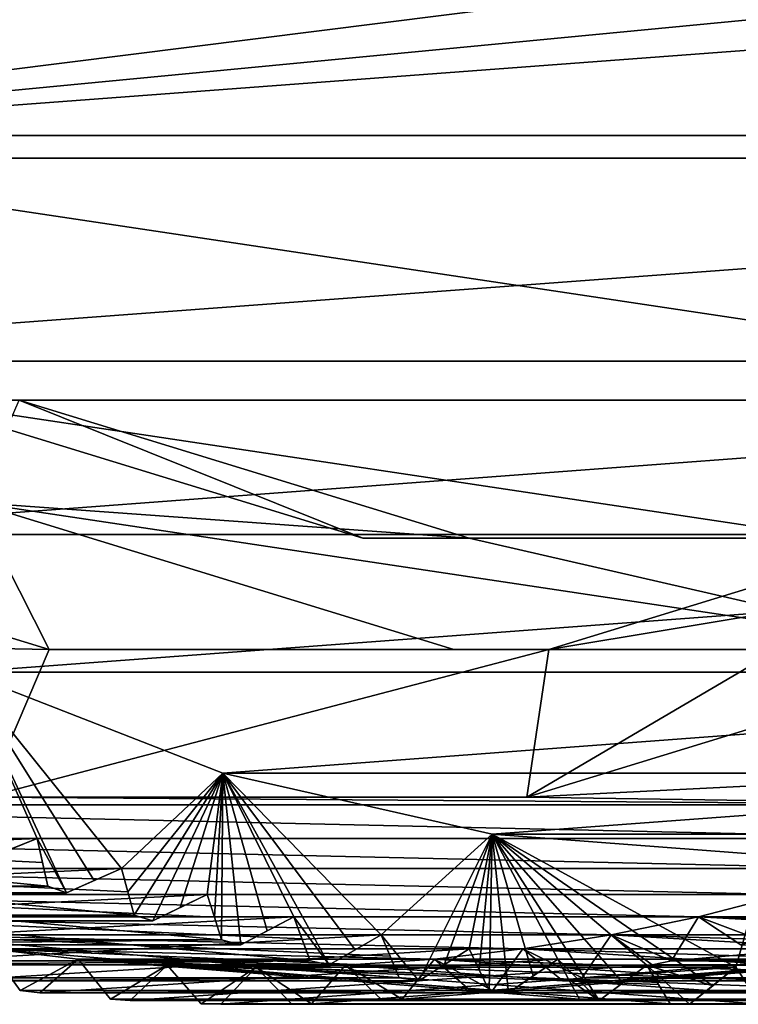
# Model space of a CAD drawing. Header units: millimetres. Extents: x -682 to 137, y -14 to 967.
# Tile 44 of 256: x -600.99 to -596.18, y -14.5 to -7.92. Entities that reach past the tile are written whole.
import ezdxf

# ---------------------------------------------------------------- set-up
doc = ezdxf.new("R2010")
doc.units = ezdxf.units.MM
doc.header["$LTSCALE"] = 65.185185
for name, color, linetype in [('4121', 7, 'CONTINUOUS'), ('4122', 7, 'CONTINUOUS'), ('4123', 7, 'CONTINUOUS'), ('4124', 7, 'CONTINUOUS'), ('4125', 7, 'CONTINUOUS'), ('4126', 7, 'CONTINUOUS'), ('4137', 7, 'CONTINUOUS'), ('4140', 7, 'CONTINUOUS'), ('4142', 7, 'CONTINUOUS'), ('4350', 7, 'CONTINUOUS'), ('4351', 7, 'CONTINUOUS'), ('4352', 7, 'CONTINUOUS'), ('4353', 7, 'CONTINUOUS'), ('4354', 7, 'CONTINUOUS'), ('4355', 7, 'CONTINUOUS'), ('4356', 7, 'CONTINUOUS'), ('4357', 7, 'CONTINUOUS'), ('4358', 7, 'CONTINUOUS'), ('4359', 7, 'CONTINUOUS'), ('4360', 7, 'CONTINUOUS'), ('4361', 7, 'CONTINUOUS'), ('4362', 7, 'CONTINUOUS'), ('4363', 7, 'CONTINUOUS'), ('4364', 7, 'CONTINUOUS'), ('4365', 7, 'CONTINUOUS'), ('4366', 7, 'CONTINUOUS'), ('4367', 7, 'CONTINUOUS'), ('4368', 7, 'CONTINUOUS'), ('4369', 7, 'CONTINUOUS'), ('4370', 7, 'CONTINUOUS'), ('4371', 7, 'CONTINUOUS'), ('4372', 7, 'CONTINUOUS'), ('4373', 7, 'CONTINUOUS'), ('4374', 7, 'CONTINUOUS'), ('4375', 7, 'CONTINUOUS'), ('4376', 7, 'CONTINUOUS'), ('4377', 7, 'CONTINUOUS')]:
    doc.layers.add(name, color=color, linetype=linetype)

msp = doc.modelspace()

# ---------------------------------------------------------------- linework, layer by layer
at = {"layer": '4121', "color": 7, "linetype": 'CONTINUOUS', "true_color": 0x191919}
for points in [[(-603.8106, -13.7523, -123.3273), (-600.7998, -13.7083, -112.7465), (-603.9349, -13.7083, -123.2903), (-603.8106, -13.7523, -123.3273)], [(-600.6756, -13.7523, -112.7835), (-600.7998, -13.7083, -112.7465), (-603.8106, -13.7523, -123.3273), (-600.6756, -13.7523, -112.7835)], [(-603.2315, -13.9397, -123.4995), (-600.2224, -13.9014, -112.9182), (-603.3574, -13.9014, -123.462), (-603.2315, -13.9397, -123.4995)], [(-600.0964, -13.9397, -112.9557), (-600.2224, -13.9014, -112.9182), (-603.2315, -13.9397, -123.4995), (-600.0964, -13.9397, -112.9557)], [(-602.645, -14.1006, -123.6739), (-599.6374, -14.068, -113.0922), (-602.7725, -14.068, -123.636), (-602.645, -14.1006, -123.6739)], [(-599.5099, -14.1006, -113.1301), (-599.6374, -14.068, -113.0922), (-602.645, -14.1006, -123.6739), (-599.5099, -14.1006, -113.1301)], [(-602.0524, -14.2346, -123.8501), (-599.046, -14.2079, -113.268), (-602.1811, -14.2079, -123.8118), (-602.0524, -14.2346, -123.8501)], [(-598.9173, -14.2346, -113.3063), (-599.046, -14.2079, -113.268), (-602.0524, -14.2346, -123.8501), (-598.9173, -14.2346, -113.3063)], [(-596.6295, -14.2079, -125.4625), (-593.6231, -14.2346, -114.8805), (-596.7582, -14.2346, -125.4242), (-596.6295, -14.2079, -125.4625)], [(-593.4944, -14.2079, -114.9187), (-593.6231, -14.2346, -114.8805), (-596.6295, -14.2079, -125.4625), (-593.4944, -14.2079, -114.9187)], [(-601.4547, -14.3415, -124.0278), (-598.4493, -14.3207, -113.4454), (-601.5844, -14.3207, -123.9892), (-601.4547, -14.3415, -124.0278)], [(-598.3196, -14.3415, -113.484), (-598.4493, -14.3207, -113.4454), (-601.4547, -14.3415, -124.0278), (-598.3196, -14.3415, -113.484)], [(-597.2261, -14.3207, -125.2851), (-594.2207, -14.3415, -114.7028), (-597.3558, -14.3415, -125.2465), (-597.2261, -14.3207, -125.2851)], [(-594.091, -14.3207, -114.7413), (-594.2207, -14.3415, -114.7028), (-597.2261, -14.3207, -125.2851), (-594.091, -14.3207, -114.7413)], [(-600.8531, -14.4211, -124.2067), (-597.8485, -14.4062, -113.6241), (-600.9836, -14.4062, -124.1679), (-600.8531, -14.4211, -124.2067)], [(-597.718, -14.4211, -113.6629), (-597.8485, -14.4062, -113.6241), (-600.8531, -14.4211, -124.2067), (-597.718, -14.4211, -113.6629)], [(-597.827, -14.4062, -125.1065), (-594.8223, -14.4211, -114.5239), (-597.9574, -14.4211, -125.0677), (-597.827, -14.4062, -125.1065)], [(-594.6919, -14.4062, -114.5627), (-594.8223, -14.4211, -114.5239), (-597.827, -14.4062, -125.1065), (-594.6919, -14.4062, -114.5627)], [(-597.1137, -14.4733, -113.8426), (-597.2446, -14.4643, -113.8036), (-600.3797, -14.4643, -124.3474), (-597.1137, -14.4733, -113.8426)], [(-600.2488, -14.4733, -124.3863), (-597.1137, -14.4733, -113.8426), (-600.3797, -14.4643, -124.3474), (-600.2488, -14.4733, -124.3863)], [(-598.4308, -14.4643, -124.9269), (-595.4266, -14.4733, -114.3442), (-598.5617, -14.4733, -124.888), (-598.4308, -14.4643, -124.9269)], [(-595.2957, -14.4643, -114.3831), (-595.4266, -14.4733, -114.3442), (-598.4308, -14.4643, -124.9269), (-595.2957, -14.4643, -114.3831)], [(-599.6429, -14.4979, -124.5665), (-596.639, -14.4949, -113.9837), (-599.774, -14.4949, -124.5275), (-599.6429, -14.4979, -124.5665)], [(-596.5078, -14.4979, -114.0227), (-596.639, -14.4949, -113.9837), (-599.6429, -14.4979, -124.5665), (-596.5078, -14.4979, -114.0227)], [(-599.0365, -14.4949, -124.7468), (-596.0326, -14.4979, -114.164), (-599.1677, -14.4979, -124.7078), (-599.0365, -14.4949, -124.7468)], [(-595.9014, -14.4949, -114.203), (-596.0326, -14.4979, -114.164), (-599.0365, -14.4949, -124.7468), (-595.9014, -14.4949, -114.203)]]:
    msp.add_3dface(points, dxfattribs=at)
at = {"layer": '4122', "color": 7, "linetype": 'CONTINUOUS', "true_color": 0x191919}
for points in [[(-597.597, -13.1136, -125.1748), (-594.1272, -12.0503, -126.2065), (-593.6327, -12.9149, -126.3536), (-597.597, -13.1136, -125.1748)], [(-594.1782, -13.1653, -126.1914), (-597.597, -13.1136, -125.1748), (-593.6327, -12.9149, -126.3536), (-594.1782, -13.1653, -126.1914)], [(-604.6323, -13.1653, -123.0829), (-601.2135, -13.1136, -124.0995), (-594.1782, -13.1653, -126.1914), (-604.6323, -13.1653, -123.0829)], [(-601.2135, -13.1136, -124.0995), (-597.597, -13.1136, -125.1748), (-594.1782, -13.1653, -126.1914), (-601.2135, -13.1136, -124.0995)], [(-594.7336, -13.3906, -126.0262), (-604.6323, -13.1653, -123.0829), (-594.1782, -13.1653, -126.1914), (-594.7336, -13.3906, -126.0262)], [(-604.0769, -13.3906, -123.2481), (-604.6323, -13.1653, -123.0829), (-594.7336, -13.3906, -126.0262), (-604.0769, -13.3906, -123.2481)], [(-595.2979, -13.5905, -125.8584), (-604.0769, -13.3906, -123.2481), (-594.7336, -13.3906, -126.0262), (-595.2979, -13.5905, -125.8584)], [(-603.5126, -13.5905, -123.4159), (-604.0769, -13.3906, -123.2481), (-595.2979, -13.5905, -125.8584), (-603.5126, -13.5905, -123.4159)], [(-595.8701, -13.7644, -125.6883), (-603.5126, -13.5905, -123.4159), (-595.2979, -13.5905, -125.8584), (-595.8701, -13.7644, -125.6883)], [(-602.9405, -13.7644, -123.586), (-603.5126, -13.5905, -123.4159), (-595.8701, -13.7644, -125.6883), (-602.9405, -13.7644, -123.586)], [(-596.4489, -13.9122, -125.5162), (-602.9405, -13.7644, -123.586), (-595.8701, -13.7644, -125.6883), (-596.4489, -13.9122, -125.5162)], [(-602.3616, -13.9122, -123.7581), (-602.9405, -13.7644, -123.586), (-596.4489, -13.9122, -125.5162), (-602.3616, -13.9122, -123.7581)], [(-596.0381, -14.068, -125.6384), (-596.4489, -13.9122, -125.5162), (-595.8701, -13.7644, -125.6883), (-596.0381, -14.068, -125.6384)], [(-597.0334, -14.0335, -125.3424), (-602.3616, -13.9122, -123.7581), (-596.4489, -13.9122, -125.5162), (-597.0334, -14.0335, -125.3424)], [(-601.7771, -14.0335, -123.9319), (-602.3616, -13.9122, -123.7581), (-597.0334, -14.0335, -125.3424), (-601.7771, -14.0335, -123.9319)], [(-596.6295, -14.2079, -125.4625), (-597.0334, -14.0335, -125.3424), (-596.4489, -13.9122, -125.5162), (-596.6295, -14.2079, -125.4625)], [(-596.0381, -14.068, -125.6384), (-596.1655, -14.1006, -125.6005), (-596.4489, -13.9122, -125.5162), (-596.0381, -14.068, -125.6384)], [(-597.6224, -14.1281, -125.1673), (-601.7771, -14.0335, -123.9319), (-597.0334, -14.0335, -125.3424), (-597.6224, -14.1281, -125.1673)], [(-601.1881, -14.1281, -124.107), (-601.7771, -14.0335, -123.9319), (-597.6224, -14.1281, -125.1673), (-601.1881, -14.1281, -124.107)], [(-597.2261, -14.3207, -125.2851), (-597.6224, -14.1281, -125.1673), (-597.0334, -14.0335, -125.3424), (-597.2261, -14.3207, -125.2851)], [(-596.6295, -14.2079, -125.4625), (-596.7582, -14.2346, -125.4242), (-597.0334, -14.0335, -125.3424), (-596.6295, -14.2079, -125.4625)], [(-598.2148, -14.1958, -124.9911), (-601.1881, -14.1281, -124.107), (-597.6224, -14.1281, -125.1673), (-598.2148, -14.1958, -124.9911)], [(-600.5957, -14.1958, -124.2832), (-601.1881, -14.1281, -124.107), (-598.2148, -14.1958, -124.9911), (-600.5957, -14.1958, -124.2832)], [(-600.9836, -14.4062, -124.1679), (-601.1881, -14.1281, -124.107), (-600.5957, -14.1958, -124.2832), (-600.9836, -14.4062, -124.1679)], [(-597.827, -14.4062, -125.1065), (-598.2148, -14.1958, -124.9911), (-597.6224, -14.1281, -125.1673), (-597.827, -14.4062, -125.1065)], [(-597.2261, -14.3207, -125.2851), (-597.3558, -14.3415, -125.2465), (-597.6224, -14.1281, -125.1673), (-597.2261, -14.3207, -125.2851)], [(-600.8531, -14.4211, -124.2067), (-600.9836, -14.4062, -124.1679), (-600.5957, -14.1958, -124.2832), (-600.8531, -14.4211, -124.2067)], [(-598.8095, -14.2364, -124.8143), (-600.5957, -14.1958, -124.2832), (-598.2148, -14.1958, -124.9911), (-598.8095, -14.2364, -124.8143)], [(-600.0011, -14.2364, -124.46), (-600.5957, -14.1958, -124.2832), (-598.8095, -14.2364, -124.8143), (-600.0011, -14.2364, -124.46)], [(-600.3797, -14.4643, -124.3474), (-600.5957, -14.1958, -124.2832), (-600.0011, -14.2364, -124.46), (-600.3797, -14.4643, -124.3474)], [(-598.4308, -14.4643, -124.9269), (-598.8095, -14.2364, -124.8143), (-598.2148, -14.1958, -124.9911), (-598.4308, -14.4643, -124.9269)], [(-597.827, -14.4062, -125.1065), (-597.9574, -14.4211, -125.0677), (-598.2148, -14.1958, -124.9911), (-597.827, -14.4062, -125.1065)], [(-600.2488, -14.4733, -124.3863), (-600.3797, -14.4643, -124.3474), (-600.0011, -14.2364, -124.46), (-600.2488, -14.4733, -124.3863)], [(-599.4053, -14.25, -124.6372), (-600.0011, -14.2364, -124.46), (-598.8095, -14.2364, -124.8143), (-599.4053, -14.25, -124.6372)], [(-599.774, -14.4949, -124.5275), (-600.0011, -14.2364, -124.46), (-599.4053, -14.25, -124.6372), (-599.774, -14.4949, -124.5275)], [(-599.6429, -14.4979, -124.5665), (-599.774, -14.4949, -124.5275), (-599.4053, -14.25, -124.6372), (-599.6429, -14.4979, -124.5665)], [(-599.0365, -14.4949, -124.7468), (-599.4053, -14.25, -124.6372), (-598.8095, -14.2364, -124.8143), (-599.0365, -14.4949, -124.7468)], [(-599.0365, -14.4949, -124.7468), (-599.1677, -14.4979, -124.7078), (-599.4053, -14.25, -124.6372), (-599.0365, -14.4949, -124.7468)], [(-598.4308, -14.4643, -124.9269), (-598.5617, -14.4733, -124.888), (-598.8095, -14.2364, -124.8143), (-598.4308, -14.4643, -124.9269)]]:
    msp.add_3dface(points, dxfattribs=at)
at = {"layer": '4123', "color": 7, "linetype": 'CONTINUOUS', "true_color": 0x191919}
for points in [[(-603.9984, -11.1428, -122.2282), (-601.2905, -11.143, -113.1223), (-600.7914, -12.1253, -123.1817), (-603.9984, -11.1428, -122.2282)], [(-601.2905, -11.143, -113.1223), (-598.0837, -12.1253, -114.0758), (-600.7914, -12.1253, -123.1817), (-601.2905, -11.143, -113.1223)], [(-597.4491, -12.1253, -124.1755), (-591.5349, -11.143, -116.023), (-594.2421, -11.1428, -125.1291), (-597.4491, -12.1253, -124.1755)], [(-594.7416, -12.1253, -115.0695), (-591.5349, -11.143, -116.023), (-597.4491, -12.1253, -124.1755), (-594.7416, -12.1253, -115.0695)], [(-600.7914, -12.1253, -123.1817), (-594.7416, -12.1253, -115.0695), (-597.4491, -12.1253, -124.1755), (-600.7914, -12.1253, -123.1817)], [(-598.0837, -12.1253, -114.0758), (-594.7416, -12.1253, -115.0695), (-600.7914, -12.1253, -123.1817), (-598.0837, -12.1253, -114.0758)]]:
    msp.add_3dface(points, dxfattribs=at)
at = {"layer": '4124', "color": 7, "linetype": 'CONTINUOUS', "true_color": 0x191919}
for points in [[(-597.9814, -11.3829, -114.1062), (-601.2905, -11.143, -113.1223), (-600.9918, -10.4608, -113.2111), (-597.9814, -11.3829, -114.1062)], [(-594.7416, -12.1253, -115.0695), (-601.2905, -11.143, -113.1223), (-597.9814, -11.3829, -114.1062), (-594.7416, -12.1253, -115.0695)], [(-594.7416, -12.1253, -115.0695), (-598.0837, -12.1253, -114.0758), (-601.2905, -11.143, -113.1223), (-594.7416, -12.1253, -115.0695)], [(-594.8439, -11.3829, -115.0391), (-594.7416, -12.1253, -115.0695), (-597.9814, -11.3829, -114.1062), (-594.8439, -11.3829, -115.0391)]]:
    msp.add_3dface(points, dxfattribs=at)
at = {"layer": '4125', "color": 7, "linetype": 'CONTINUOUS', "true_color": 0x191919}
for points in [[(-598.6939, -11.3829, -116.5025), (-600.9918, -10.4608, -113.2111), (-601.7043, -10.4608, -115.6074), (-598.6939, -11.3829, -116.5025)], [(-597.9814, -11.3829, -114.1062), (-600.9918, -10.4608, -113.2111), (-598.6939, -11.3829, -116.5025), (-597.9814, -11.3829, -114.1062)], [(-595.5565, -11.3829, -117.4354), (-597.9814, -11.3829, -114.1062), (-598.6939, -11.3829, -116.5025), (-595.5565, -11.3829, -117.4354)], [(-594.8439, -11.3829, -115.0391), (-597.9814, -11.3829, -114.1062), (-595.5565, -11.3829, -117.4354), (-594.8439, -11.3829, -115.0391)]]:
    msp.add_3dface(points, dxfattribs=at)
at = {"layer": '4126', "color": 7, "linetype": 'CONTINUOUS', "true_color": 0x191919}
for points in [[(-589.9066, -8.6911, -119.1153), (-604.3438, -8.6911, -114.8226), (-606.3984, -6.2174, -114.2117), (-589.9066, -8.6911, -119.1153)], [(-589.9066, -8.6911, -119.1153), (-606.3984, -6.2174, -114.2117), (-597.1252, -7, -116.969), (-589.9066, -8.6911, -119.1153)], [(-594.5609, -6.4676, -117.7314), (-589.9066, -8.6911, -119.1153), (-597.1252, -7, -116.969), (-594.5609, -6.4676, -117.7314)], [(-592.5461, -10.4608, -118.3305), (-601.7043, -10.4608, -115.6074), (-604.3438, -8.6911, -114.8226), (-592.5461, -10.4608, -118.3305)], [(-589.9066, -8.6911, -119.1153), (-592.5461, -10.4608, -118.3305), (-604.3438, -8.6911, -114.8226), (-589.9066, -8.6911, -119.1153)], [(-595.5565, -11.3829, -117.4354), (-598.6939, -11.3829, -116.5025), (-601.7043, -10.4608, -115.6074), (-595.5565, -11.3829, -117.4354)], [(-592.5461, -10.4608, -118.3305), (-595.5565, -11.3829, -117.4354), (-601.7043, -10.4608, -115.6074), (-592.5461, -10.4608, -118.3305)]]:
    msp.add_3dface(points, dxfattribs=at)
at = {"layer": '4137', "color": 7, "linetype": 'CONTINUOUS', "true_color": 0x191919}
for points in [[(-605.7625, -8.8418, -110.2277), (-597.3009, -7.7781, -112.7436), (-606.8733, -7.294, -109.8974), (-605.7625, -8.8418, -110.2277)], [(-585.097, -7.294, -116.3723), (-594.6695, -7.7781, -113.5261), (-605.7625, -8.8418, -110.2277), (-585.097, -7.294, -116.3723)], [(-586.2079, -8.8418, -116.042), (-585.097, -7.294, -116.3723), (-605.7625, -8.8418, -110.2277), (-586.2079, -8.8418, -116.042)], [(-594.6695, -7.7781, -113.5261), (-597.3009, -7.7781, -112.7436), (-605.7625, -8.8418, -110.2277), (-594.6695, -7.7781, -113.5261)], [(-604.462, -10.1988, -110.6144), (-586.2079, -8.8418, -116.042), (-605.7625, -8.8418, -110.2277), (-604.462, -10.1988, -110.6144)], [(-587.5084, -10.1988, -115.6554), (-586.2079, -8.8418, -116.042), (-604.462, -10.1988, -110.6144), (-587.5084, -10.1988, -115.6554)], [(-602.9785, -11.3581, -111.0555), (-587.5084, -10.1988, -115.6554), (-604.462, -10.1988, -110.6144), (-602.9785, -11.3581, -111.0555)], [(-588.9919, -11.3581, -115.2142), (-587.5084, -10.1988, -115.6554), (-602.9785, -11.3581, -111.0555), (-588.9919, -11.3581, -115.2142)], [(-601.363, -12.2775, -111.5358), (-588.9919, -11.3581, -115.2142), (-602.9785, -11.3581, -111.0555), (-601.363, -12.2775, -111.5358)], [(-590.6073, -12.2775, -114.7339), (-588.9919, -11.3581, -115.2142), (-601.363, -12.2775, -111.5358), (-590.6073, -12.2775, -114.7339)], [(-599.6287, -12.9536, -112.0515), (-590.6073, -12.2775, -114.7339), (-601.363, -12.2775, -111.5358), (-599.6287, -12.9536, -112.0515)], [(-592.3416, -12.9536, -114.2182), (-590.6073, -12.2775, -114.7339), (-599.6287, -12.9536, -112.0515), (-592.3416, -12.9536, -114.2182)], [(-597.8276, -13.361, -112.587), (-592.3416, -12.9536, -114.2182), (-599.6287, -12.9536, -112.0515), (-597.8276, -13.361, -112.587)], [(-594.1427, -13.361, -113.6827), (-592.3416, -12.9536, -114.2182), (-597.8276, -13.361, -112.587), (-594.1427, -13.361, -113.6827)], [(-595.9852, -13.5, -113.1349), (-594.1427, -13.361, -113.6827), (-597.8276, -13.361, -112.587), (-595.9852, -13.5, -113.1349)]]:
    msp.add_3dface(points, dxfattribs=at)
at = {"layer": '4140', "color": 7, "linetype": 'CONTINUOUS', "true_color": 0x191919}
for points in [[(-599.6287, -12.9536, -112.0515), (-601.363, -12.2775, -111.5358), (-600.3063, -13.5905, -112.6325), (-599.6287, -12.9536, -112.0515)], [(-601.363, -12.2775, -111.5358), (-600.6756, -13.7523, -112.7835), (-600.4903, -13.6712, -112.7073), (-601.363, -12.2775, -111.5358)], [(-600.6756, -13.7523, -112.7835), (-601.363, -12.2775, -111.5358), (-600.8706, -13.3906, -112.4647), (-600.6756, -13.7523, -112.7835)], [(-600.3063, -13.5905, -112.6325), (-601.363, -12.2775, -111.5358), (-600.4903, -13.6712, -112.7073), (-600.3063, -13.5905, -112.6325)], [(-600.8706, -13.3906, -112.4647), (-601.363, -12.2775, -111.5358), (-601.0579, -13.4645, -112.5385), (-600.8706, -13.3906, -112.4647)], [(-600.2643, -13.7456, -112.7745), (-599.6287, -12.9536, -112.0515), (-600.3063, -13.5905, -112.6325), (-600.2643, -13.7456, -112.7745)], [(-600.2224, -13.9014, -112.9182), (-599.6287, -12.9536, -112.0515), (-600.2643, -13.7456, -112.7745), (-600.2224, -13.9014, -112.9182)], [(-599.6287, -12.9536, -112.0515), (-600.2224, -13.9014, -112.9182), (-600.0964, -13.9397, -112.9557), (-599.6287, -12.9536, -112.0515)], [(-599.6287, -12.9536, -112.0515), (-600.0964, -13.9397, -112.9557), (-599.9147, -13.8519, -112.8785), (-599.6287, -12.9536, -112.0515)], [(-599.7341, -13.7644, -112.8026), (-599.6287, -12.9536, -112.0515), (-599.9147, -13.8519, -112.8785), (-599.7341, -13.7644, -112.8026)], [(-599.6857, -13.9159, -112.9466), (-599.6287, -12.9536, -112.0515), (-599.7341, -13.7644, -112.8026), (-599.6857, -13.9159, -112.9466)], [(-599.6374, -14.068, -113.0922), (-599.6287, -12.9536, -112.0515), (-599.6857, -13.9159, -112.9466), (-599.6374, -14.068, -113.0922)], [(-599.6287, -12.9536, -112.0515), (-599.6374, -14.068, -113.0922), (-599.5099, -14.1006, -113.1301), (-599.6287, -12.9536, -112.0515)], [(-597.8276, -13.361, -112.587), (-599.6287, -12.9536, -112.0515), (-598.5708, -14.0335, -113.1485), (-597.8276, -13.361, -112.587)], [(-599.6287, -12.9536, -112.0515), (-598.9173, -14.2346, -113.3063), (-598.7435, -14.1338, -113.2267), (-599.6287, -12.9536, -112.0515)], [(-598.9173, -14.2346, -113.3063), (-599.6287, -12.9536, -112.0515), (-599.1553, -13.9122, -112.9747), (-598.9173, -14.2346, -113.3063)], [(-599.6287, -12.9536, -112.0515), (-599.5099, -14.1006, -113.1301), (-599.332, -14.0062, -113.0517), (-599.6287, -12.9536, -112.0515)], [(-598.5708, -14.0335, -113.1485), (-599.6287, -12.9536, -112.0515), (-598.7435, -14.1338, -113.2267), (-598.5708, -14.0335, -113.1485)], [(-599.1553, -13.9122, -112.9747), (-599.6287, -12.9536, -112.0515), (-599.332, -14.0062, -113.0517), (-599.1553, -13.9122, -112.9747)], [(-600.7998, -13.7083, -112.7465), (-600.6756, -13.7523, -112.7835), (-600.8706, -13.3906, -112.4647), (-600.7998, -13.7083, -112.7465)], [(-600.8351, -13.5491, -112.6048), (-600.7998, -13.7083, -112.7465), (-600.8706, -13.3906, -112.4647), (-600.8351, -13.5491, -112.6048)], [(-598.3196, -14.3415, -113.484), (-597.8276, -13.361, -112.587), (-598.5708, -14.0335, -113.1485), (-598.3196, -14.3415, -113.484)], [(-597.8276, -13.361, -112.587), (-598.3196, -14.3415, -113.484), (-598.1502, -14.2345, -113.4031), (-597.8276, -13.361, -112.587)], [(-597.9818, -14.1281, -113.3236), (-597.8276, -13.361, -112.587), (-598.1502, -14.2345, -113.4031), (-597.9818, -14.1281, -113.3236)], [(-597.9151, -14.2668, -113.473), (-597.8276, -13.361, -112.587), (-597.9818, -14.1281, -113.3236), (-597.9151, -14.2668, -113.473)], [(-597.8485, -14.4062, -113.6241), (-597.8276, -13.361, -112.587), (-597.9151, -14.2668, -113.473), (-597.8485, -14.4062, -113.6241)], [(-597.8276, -13.361, -112.587), (-597.8485, -14.4062, -113.6241), (-597.718, -14.4211, -113.6629), (-597.8276, -13.361, -112.587)], [(-595.9852, -13.5, -113.1349), (-597.8276, -13.361, -112.587), (-596.1989, -14.25, -113.8538), (-595.9852, -13.5, -113.1349)], [(-597.1137, -14.4733, -113.8426), (-597.8276, -13.361, -112.587), (-597.3894, -14.1958, -113.4998), (-597.1137, -14.4733, -113.8426)], [(-597.8276, -13.361, -112.587), (-597.1137, -14.4733, -113.8426), (-596.9537, -14.3546, -113.7589), (-597.8276, -13.361, -112.587)], [(-597.8276, -13.361, -112.587), (-597.718, -14.4211, -113.6629), (-597.5532, -14.3082, -113.5806), (-597.8276, -13.361, -112.587)], [(-596.1989, -14.25, -113.8538), (-597.8276, -13.361, -112.587), (-596.3528, -14.3737, -113.9375), (-596.1989, -14.25, -113.8538)], [(-596.3528, -14.3737, -113.9375), (-597.8276, -13.361, -112.587), (-596.7947, -14.2364, -113.6766), (-596.3528, -14.3737, -113.9375)], [(-596.7947, -14.2364, -113.6766), (-597.8276, -13.361, -112.587), (-596.9537, -14.3546, -113.7589), (-596.7947, -14.2364, -113.6766)], [(-597.3894, -14.1958, -113.4998), (-597.8276, -13.361, -112.587), (-597.5532, -14.3082, -113.5806), (-597.3894, -14.1958, -113.4998)], [(-596.1158, -14.3737, -114.008), (-595.9852, -13.5, -113.1349), (-596.1989, -14.25, -113.8538), (-596.1158, -14.3737, -114.008)], [(-599.046, -14.2079, -113.268), (-598.9173, -14.2346, -113.3063), (-599.1553, -13.9122, -112.9747), (-599.046, -14.2079, -113.268)], [(-599.1006, -14.0597, -113.1205), (-599.046, -14.2079, -113.268), (-599.1553, -13.9122, -112.9747), (-599.1006, -14.0597, -113.1205)], [(-598.4493, -14.3207, -113.4454), (-598.3196, -14.3415, -113.484), (-598.5708, -14.0335, -113.1485), (-598.4493, -14.3207, -113.4454)], [(-598.51, -14.1768, -113.2961), (-598.4493, -14.3207, -113.4454), (-598.5708, -14.0335, -113.1485), (-598.51, -14.1768, -113.2961)], [(-597.317, -14.3297, -113.6509), (-597.1137, -14.4733, -113.8426), (-597.3894, -14.1958, -113.4998), (-597.317, -14.3297, -113.6509)], [(-596.639, -14.4949, -113.9837), (-596.5078, -14.4979, -114.0227), (-596.7947, -14.2364, -113.6766), (-596.639, -14.4949, -113.9837)], [(-596.7169, -14.3654, -113.8293), (-596.639, -14.4949, -113.9837), (-596.7947, -14.2364, -113.6766), (-596.7169, -14.3654, -113.8293)], [(-596.5078, -14.4979, -114.0227), (-596.3528, -14.3737, -113.9375), (-596.7947, -14.2364, -113.6766), (-596.5078, -14.4979, -114.0227)], [(-597.2446, -14.4643, -113.8036), (-597.1137, -14.4733, -113.8426), (-597.317, -14.3297, -113.6509), (-597.2446, -14.4643, -113.8036)]]:
    msp.add_3dface(points, dxfattribs=at)
at = {"layer": '4142', "color": 7, "linetype": 'CONTINUOUS', "true_color": 0x191919}
for points in [[(-604.6834, -12.0502, -123.0678), (-603.9984, -11.1428, -122.2282), (-600.7914, -12.1253, -123.1817), (-604.6834, -12.0502, -123.0678)], [(-597.597, -13.1136, -125.1748), (-597.4491, -12.1253, -124.1755), (-594.2421, -11.1428, -125.1291), (-597.597, -13.1136, -125.1748)], [(-594.1272, -12.0503, -126.2065), (-597.597, -13.1136, -125.1748), (-594.2421, -11.1428, -125.1291), (-594.1272, -12.0503, -126.2065)], [(-601.2135, -13.1136, -124.0995), (-604.6834, -12.0502, -123.0678), (-600.7914, -12.1253, -123.1817), (-601.2135, -13.1136, -124.0995)], [(-601.2135, -13.1136, -124.0995), (-600.7914, -12.1253, -123.1817), (-597.4491, -12.1253, -124.1755), (-601.2135, -13.1136, -124.0995)], [(-597.597, -13.1136, -125.1748), (-601.2135, -13.1136, -124.0995), (-597.4491, -12.1253, -124.1755), (-597.597, -13.1136, -125.1748)]]:
    msp.add_3dface(points, dxfattribs=at)
at = {"layer": '4350', "color": 7, "linetype": 'CONTINUOUS', "true_color": 0x191919}
for points in [[(-596.4489, -13.9122, -125.5162), (-593.1366, -14.0062, -114.8939), (-593.2426, -13.9122, -114.7328), (-596.4489, -13.9122, -125.5162)], [(-596.1655, -14.1006, -125.6005), (-593.0304, -14.1006, -115.0567), (-596.4489, -13.9122, -125.5162), (-596.1655, -14.1006, -125.6005)], [(-596.4489, -13.9122, -125.5162), (-593.0304, -14.1006, -115.0567), (-593.1366, -14.0062, -114.8939), (-596.4489, -13.9122, -125.5162)]]:
    msp.add_3dface(points, dxfattribs=at)
at = {"layer": '4351', "color": 7, "linetype": 'CONTINUOUS', "true_color": 0x191919}
for points in [[(-593.4944, -14.2079, -114.9187), (-596.6295, -14.2079, -125.4625), (-593.2426, -13.9122, -114.7328), (-593.4944, -14.2079, -114.9187)], [(-596.6295, -14.2079, -125.4625), (-596.4489, -13.9122, -125.5162), (-593.2426, -13.9122, -114.7328), (-596.6295, -14.2079, -125.4625)]]:
    msp.add_3dface(points, dxfattribs=at)
at = {"layer": '4352', "color": 7, "linetype": 'CONTINUOUS', "true_color": 0x191919}
for points in [[(-597.0334, -14.0335, -125.3424), (-593.7251, -14.1338, -114.7189), (-593.8271, -14.0335, -114.559), (-597.0334, -14.0335, -125.3424)], [(-596.7582, -14.2346, -125.4242), (-593.6231, -14.2346, -114.8805), (-597.0334, -14.0335, -125.3424), (-596.7582, -14.2346, -125.4242)], [(-597.0334, -14.0335, -125.3424), (-593.6231, -14.2346, -114.8805), (-593.7251, -14.1338, -114.7189), (-597.0334, -14.0335, -125.3424)]]:
    msp.add_3dface(points, dxfattribs=at)
at = {"layer": '4353', "color": 7, "linetype": 'CONTINUOUS', "true_color": 0x191919}
for points in [[(-594.091, -14.3207, -114.7413), (-597.2261, -14.3207, -125.2851), (-593.8271, -14.0335, -114.559), (-594.091, -14.3207, -114.7413)], [(-597.2261, -14.3207, -125.2851), (-597.0334, -14.0335, -125.3424), (-593.8271, -14.0335, -114.559), (-597.2261, -14.3207, -125.2851)]]:
    msp.add_3dface(points, dxfattribs=at)
at = {"layer": '4354', "color": 7, "linetype": 'CONTINUOUS', "true_color": 0x191919}
for points in [[(-597.6224, -14.1281, -125.1673), (-594.3185, -14.2346, -114.5424), (-594.4161, -14.1281, -114.3839), (-597.6224, -14.1281, -125.1673)], [(-597.3558, -14.3415, -125.2465), (-594.2207, -14.3415, -114.7028), (-597.6224, -14.1281, -125.1673), (-597.3558, -14.3415, -125.2465)], [(-597.6224, -14.1281, -125.1673), (-594.2207, -14.3415, -114.7028), (-594.3185, -14.2346, -114.5424), (-597.6224, -14.1281, -125.1673)]]:
    msp.add_3dface(points, dxfattribs=at)
at = {"layer": '4355', "color": 7, "linetype": 'CONTINUOUS', "true_color": 0x191919}
for points in [[(-594.6919, -14.4062, -114.5627), (-597.827, -14.4062, -125.1065), (-594.4161, -14.1281, -114.3839), (-594.6919, -14.4062, -114.5627)], [(-597.827, -14.4062, -125.1065), (-597.6224, -14.1281, -125.1673), (-594.4161, -14.1281, -114.3839), (-597.827, -14.4062, -125.1065)]]:
    msp.add_3dface(points, dxfattribs=at)
at = {"layer": '4356', "color": 7, "linetype": 'CONTINUOUS', "true_color": 0x191919}
for points in [[(-598.2148, -14.1958, -124.9911), (-594.9155, -14.3082, -114.3649), (-595.0085, -14.1958, -114.2077), (-598.2148, -14.1958, -124.9911)], [(-597.9574, -14.4211, -125.0677), (-594.8223, -14.4211, -114.5239), (-598.2148, -14.1958, -124.9911), (-597.9574, -14.4211, -125.0677)], [(-598.2148, -14.1958, -124.9911), (-594.8223, -14.4211, -114.5239), (-594.9155, -14.3082, -114.3649), (-598.2148, -14.1958, -124.9911)]]:
    msp.add_3dface(points, dxfattribs=at)
at = {"layer": '4357', "color": 7, "linetype": 'CONTINUOUS', "true_color": 0x191919}
for points in [[(-595.2957, -14.4643, -114.3831), (-598.4308, -14.4643, -124.9269), (-595.0085, -14.1958, -114.2077), (-595.2957, -14.4643, -114.3831)], [(-598.4308, -14.4643, -124.9269), (-598.2148, -14.1958, -124.9911), (-595.0085, -14.1958, -114.2077), (-598.4308, -14.4643, -124.9269)]]:
    msp.add_3dface(points, dxfattribs=at)
at = {"layer": '4358', "color": 7, "linetype": 'CONTINUOUS', "true_color": 0x191919}
for points in [[(-598.8095, -14.2364, -124.8143), (-595.5149, -14.3546, -114.1867), (-595.6031, -14.2364, -114.0309), (-598.8095, -14.2364, -124.8143)], [(-598.5617, -14.4733, -124.888), (-595.4266, -14.4733, -114.3442), (-598.8095, -14.2364, -124.8143), (-598.5617, -14.4733, -124.888)], [(-598.8095, -14.2364, -124.8143), (-595.4266, -14.4733, -114.3442), (-595.5149, -14.3546, -114.1867), (-598.8095, -14.2364, -124.8143)]]:
    msp.add_3dface(points, dxfattribs=at)
at = {"layer": '4359', "color": 7, "linetype": 'CONTINUOUS', "true_color": 0x191919}
for points in [[(-595.9014, -14.4949, -114.203), (-599.0365, -14.4949, -124.7468), (-595.6031, -14.2364, -114.0309), (-595.9014, -14.4949, -114.203)], [(-599.0365, -14.4949, -124.7468), (-598.8095, -14.2364, -124.8143), (-595.6031, -14.2364, -114.0309), (-599.0365, -14.4949, -124.7468)]]:
    msp.add_3dface(points, dxfattribs=at)
at = {"layer": '4360', "color": 7, "linetype": 'CONTINUOUS', "true_color": 0x191919}
for points in [[(-599.4053, -14.25, -124.6372), (-596.1158, -14.3737, -114.008), (-596.1989, -14.25, -113.8538), (-599.4053, -14.25, -124.6372)], [(-599.1677, -14.4979, -124.7078), (-596.0326, -14.4979, -114.164), (-599.4053, -14.25, -124.6372), (-599.1677, -14.4979, -124.7078)], [(-599.4053, -14.25, -124.6372), (-596.0326, -14.4979, -114.164), (-596.1158, -14.3737, -114.008), (-599.4053, -14.25, -124.6372)]]:
    msp.add_3dface(points, dxfattribs=at)
at = {"layer": '4361', "color": 7, "linetype": 'CONTINUOUS', "true_color": 0x191919}
for points in [[(-596.5078, -14.4979, -114.0227), (-599.6429, -14.4979, -124.5665), (-596.1989, -14.25, -113.8538), (-596.5078, -14.4979, -114.0227)], [(-599.6429, -14.4979, -124.5665), (-599.4053, -14.25, -124.6372), (-596.1989, -14.25, -113.8538), (-599.6429, -14.4979, -124.5665)], [(-596.5078, -14.4979, -114.0227), (-596.1989, -14.25, -113.8538), (-596.3528, -14.3737, -113.9375), (-596.5078, -14.4979, -114.0227)]]:
    msp.add_3dface(points, dxfattribs=at)
at = {"layer": '4362', "color": 7, "linetype": 'CONTINUOUS', "true_color": 0x191919}
for points in [[(-600.0011, -14.2364, -124.46), (-596.7169, -14.3654, -113.8293), (-596.7947, -14.2364, -113.6766), (-600.0011, -14.2364, -124.46)], [(-599.774, -14.4949, -124.5275), (-596.639, -14.4949, -113.9837), (-600.0011, -14.2364, -124.46), (-599.774, -14.4949, -124.5275)], [(-600.0011, -14.2364, -124.46), (-596.639, -14.4949, -113.9837), (-596.7169, -14.3654, -113.8293), (-600.0011, -14.2364, -124.46)]]:
    msp.add_3dface(points, dxfattribs=at)
at = {"layer": '4363', "color": 7, "linetype": 'CONTINUOUS', "true_color": 0x191919}
for points in [[(-597.1137, -14.4733, -113.8426), (-600.2488, -14.4733, -124.3863), (-596.7947, -14.2364, -113.6766), (-597.1137, -14.4733, -113.8426)], [(-600.2488, -14.4733, -124.3863), (-600.0011, -14.2364, -124.46), (-596.7947, -14.2364, -113.6766), (-600.2488, -14.4733, -124.3863)], [(-597.1137, -14.4733, -113.8426), (-596.7947, -14.2364, -113.6766), (-596.9537, -14.3546, -113.7589), (-597.1137, -14.4733, -113.8426)]]:
    msp.add_3dface(points, dxfattribs=at)
at = {"layer": '4364', "color": 7, "linetype": 'CONTINUOUS', "true_color": 0x191919}
for points in [[(-600.5957, -14.1958, -124.2832), (-597.317, -14.3297, -113.6509), (-597.3894, -14.1958, -113.4998), (-600.5957, -14.1958, -124.2832)], [(-600.3797, -14.4643, -124.3474), (-597.2446, -14.4643, -113.8036), (-600.5957, -14.1958, -124.2832), (-600.3797, -14.4643, -124.3474)], [(-600.5957, -14.1958, -124.2832), (-597.2446, -14.4643, -113.8036), (-597.317, -14.3297, -113.6509), (-600.5957, -14.1958, -124.2832)]]:
    msp.add_3dface(points, dxfattribs=at)
at = {"layer": '4365', "color": 7, "linetype": 'CONTINUOUS', "true_color": 0x191919}
for points in [[(-597.718, -14.4211, -113.6629), (-600.8531, -14.4211, -124.2067), (-597.3894, -14.1958, -113.4998), (-597.718, -14.4211, -113.6629)], [(-600.8531, -14.4211, -124.2067), (-600.5957, -14.1958, -124.2832), (-597.3894, -14.1958, -113.4998), (-600.8531, -14.4211, -124.2067)], [(-597.718, -14.4211, -113.6629), (-597.3894, -14.1958, -113.4998), (-597.5532, -14.3082, -113.5806), (-597.718, -14.4211, -113.6629)]]:
    msp.add_3dface(points, dxfattribs=at)
at = {"layer": '4366', "color": 7, "linetype": 'CONTINUOUS', "true_color": 0x191919}
for points in [[(-601.1881, -14.1281, -124.107), (-597.9151, -14.2668, -113.473), (-597.9818, -14.1281, -113.3236), (-601.1881, -14.1281, -124.107)], [(-600.9836, -14.4062, -124.1679), (-597.8485, -14.4062, -113.6241), (-601.1881, -14.1281, -124.107), (-600.9836, -14.4062, -124.1679)], [(-601.1881, -14.1281, -124.107), (-597.8485, -14.4062, -113.6241), (-597.9151, -14.2668, -113.473), (-601.1881, -14.1281, -124.107)]]:
    msp.add_3dface(points, dxfattribs=at)
at = {"layer": '4367', "color": 7, "linetype": 'CONTINUOUS', "true_color": 0x191919}
for points in [[(-598.3196, -14.3415, -113.484), (-601.4547, -14.3415, -124.0278), (-597.9818, -14.1281, -113.3236), (-598.3196, -14.3415, -113.484)], [(-601.4547, -14.3415, -124.0278), (-601.1881, -14.1281, -124.107), (-597.9818, -14.1281, -113.3236), (-601.4547, -14.3415, -124.0278)], [(-598.3196, -14.3415, -113.484), (-597.9818, -14.1281, -113.3236), (-598.1502, -14.2345, -113.4031), (-598.3196, -14.3415, -113.484)]]:
    msp.add_3dface(points, dxfattribs=at)
at = {"layer": '4368', "color": 7, "linetype": 'CONTINUOUS', "true_color": 0x191919}
for points in [[(-601.7771, -14.0335, -123.9319), (-598.51, -14.1768, -113.2961), (-598.5708, -14.0335, -113.1485), (-601.7771, -14.0335, -123.9319)], [(-601.5844, -14.3207, -123.9892), (-598.4493, -14.3207, -113.4454), (-601.7771, -14.0335, -123.9319), (-601.5844, -14.3207, -123.9892)], [(-601.7771, -14.0335, -123.9319), (-598.4493, -14.3207, -113.4454), (-598.51, -14.1768, -113.2961), (-601.7771, -14.0335, -123.9319)]]:
    msp.add_3dface(points, dxfattribs=at)
at = {"layer": '4369', "color": 7, "linetype": 'CONTINUOUS', "true_color": 0x191919}
for points in [[(-598.9173, -14.2346, -113.3063), (-602.0524, -14.2346, -123.8501), (-598.5708, -14.0335, -113.1485), (-598.9173, -14.2346, -113.3063)], [(-602.0524, -14.2346, -123.8501), (-601.7771, -14.0335, -123.9319), (-598.5708, -14.0335, -113.1485), (-602.0524, -14.2346, -123.8501)], [(-598.9173, -14.2346, -113.3063), (-598.5708, -14.0335, -113.1485), (-598.7435, -14.1338, -113.2267), (-598.9173, -14.2346, -113.3063)]]:
    msp.add_3dface(points, dxfattribs=at)
at = {"layer": '4370', "color": 7, "linetype": 'CONTINUOUS', "true_color": 0x191919}
for points in [[(-602.3616, -13.9122, -123.7581), (-599.1006, -14.0597, -113.1205), (-599.1553, -13.9122, -112.9747), (-602.3616, -13.9122, -123.7581)], [(-602.1811, -14.2079, -123.8118), (-599.046, -14.2079, -113.268), (-602.3616, -13.9122, -123.7581), (-602.1811, -14.2079, -123.8118)], [(-602.3616, -13.9122, -123.7581), (-599.046, -14.2079, -113.268), (-599.1006, -14.0597, -113.1205), (-602.3616, -13.9122, -123.7581)]]:
    msp.add_3dface(points, dxfattribs=at)
at = {"layer": '4371', "color": 7, "linetype": 'CONTINUOUS', "true_color": 0x191919}
for points in [[(-599.5099, -14.1006, -113.1301), (-602.645, -14.1006, -123.6739), (-599.1553, -13.9122, -112.9747), (-599.5099, -14.1006, -113.1301)], [(-602.645, -14.1006, -123.6739), (-602.3616, -13.9122, -123.7581), (-599.1553, -13.9122, -112.9747), (-602.645, -14.1006, -123.6739)], [(-599.5099, -14.1006, -113.1301), (-599.1553, -13.9122, -112.9747), (-599.332, -14.0062, -113.0517), (-599.5099, -14.1006, -113.1301)]]:
    msp.add_3dface(points, dxfattribs=at)
at = {"layer": '4372', "color": 7, "linetype": 'CONTINUOUS', "true_color": 0x191919}
for points in [[(-602.9405, -13.7644, -123.586), (-599.6857, -13.9159, -112.9466), (-599.7341, -13.7644, -112.8026), (-602.9405, -13.7644, -123.586)], [(-602.7725, -14.068, -123.636), (-599.6374, -14.068, -113.0922), (-602.9405, -13.7644, -123.586), (-602.7725, -14.068, -123.636)], [(-602.9405, -13.7644, -123.586), (-599.6374, -14.068, -113.0922), (-599.6857, -13.9159, -112.9466), (-602.9405, -13.7644, -123.586)]]:
    msp.add_3dface(points, dxfattribs=at)
at = {"layer": '4373', "color": 7, "linetype": 'CONTINUOUS', "true_color": 0x191919}
for points in [[(-600.0964, -13.9397, -112.9557), (-603.2315, -13.9397, -123.4995), (-599.7341, -13.7644, -112.8026), (-600.0964, -13.9397, -112.9557)], [(-603.2315, -13.9397, -123.4995), (-602.9405, -13.7644, -123.586), (-599.7341, -13.7644, -112.8026), (-603.2315, -13.9397, -123.4995)], [(-600.0964, -13.9397, -112.9557), (-599.7341, -13.7644, -112.8026), (-599.9147, -13.8519, -112.8785), (-600.0964, -13.9397, -112.9557)]]:
    msp.add_3dface(points, dxfattribs=at)
at = {"layer": '4374', "color": 7, "linetype": 'CONTINUOUS', "true_color": 0x191919}
for points in [[(-603.5126, -13.5905, -123.4159), (-600.2643, -13.7456, -112.7745), (-600.3063, -13.5905, -112.6325), (-603.5126, -13.5905, -123.4159)], [(-603.3574, -13.9014, -123.462), (-600.2224, -13.9014, -112.9182), (-603.5126, -13.5905, -123.4159), (-603.3574, -13.9014, -123.462)], [(-603.5126, -13.5905, -123.4159), (-600.2224, -13.9014, -112.9182), (-600.2643, -13.7456, -112.7745), (-603.5126, -13.5905, -123.4159)]]:
    msp.add_3dface(points, dxfattribs=at)
at = {"layer": '4375', "color": 7, "linetype": 'CONTINUOUS', "true_color": 0x191919}
for points in [[(-600.6756, -13.7523, -112.7835), (-603.8106, -13.7523, -123.3273), (-600.3063, -13.5905, -112.6325), (-600.6756, -13.7523, -112.7835)], [(-603.8106, -13.7523, -123.3273), (-603.5126, -13.5905, -123.4159), (-600.3063, -13.5905, -112.6325), (-603.8106, -13.7523, -123.3273)], [(-600.6756, -13.7523, -112.7835), (-600.3063, -13.5905, -112.6325), (-600.4903, -13.6712, -112.7073), (-600.6756, -13.7523, -112.7835)]]:
    msp.add_3dface(points, dxfattribs=at)
at = {"layer": '4376', "color": 7, "linetype": 'CONTINUOUS', "true_color": 0x191919}
for points in [[(-604.0769, -13.3906, -123.2481), (-600.8351, -13.5491, -112.6048), (-600.8706, -13.3906, -112.4647), (-604.0769, -13.3906, -123.2481)], [(-603.9349, -13.7083, -123.2903), (-600.7998, -13.7083, -112.7465), (-604.0769, -13.3906, -123.2481), (-603.9349, -13.7083, -123.2903)], [(-604.0769, -13.3906, -123.2481), (-600.7998, -13.7083, -112.7465), (-600.8351, -13.5491, -112.6048), (-604.0769, -13.3906, -123.2481)]]:
    msp.add_3dface(points, dxfattribs=at)
at = {"layer": '4377', "color": 7, "linetype": 'CONTINUOUS', "true_color": 0x191919}
for points in [[(-601.2464, -13.5388, -112.6138), (-604.3814, -13.5388, -123.1575), (-600.8706, -13.3906, -112.4647), (-601.2464, -13.5388, -112.6138)], [(-604.3814, -13.5388, -123.1575), (-604.0769, -13.3906, -123.2481), (-600.8706, -13.3906, -112.4647), (-604.3814, -13.5388, -123.1575)], [(-601.2464, -13.5388, -112.6138), (-600.8706, -13.3906, -112.4647), (-601.0579, -13.4645, -112.5385), (-601.2464, -13.5388, -112.6138)]]:
    msp.add_3dface(points, dxfattribs=at)

doc.saveas('drawing.dxf')
